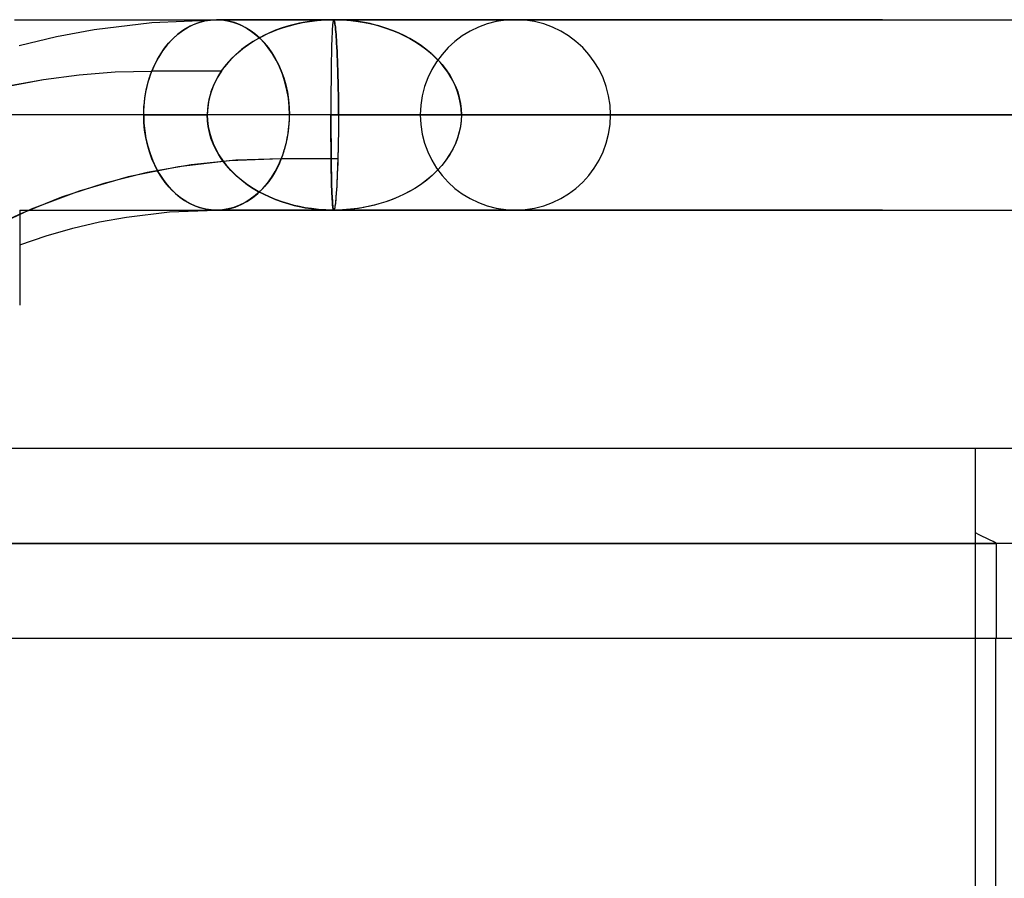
# Model space of a CAD drawing. Header units: millimetres. Extents: x -76 to 76, y -16 to 42.
# Tile 19 of 40: x -14.7 to -9.53, y 35.5 to 40.01. Entities that reach past the tile are written whole.
import ezdxf

# ---------------------------------------------------------------- set-up
doc = ezdxf.new("R2010")
doc.units = ezdxf.units.MM
doc.layers.add('MAIN-1', color=7, linetype='Continuous')
doc.layers.add('MAIN-2', color=7, linetype='Continuous')

msp = doc.modelspace()

# ---------------------------------------------------------------- linework, layer by layer
at = {"layer": 'MAIN-1'}
for p, q in [((-14.7276, 40.0093), (-14.3285, 40.0093)), ((-14.3285, 40.0093), (-13.9168, 40.0093)), ((-14.0049, 39.9951), (-13.6652, 40.0093)), ((-13.9168, 40.0093), (-13.4886, 40.0093)), ((-13.0497, 40.0093), (-13.6653, 40.0093)), ((-13.6329, 40.0075), (-13.6652, 40.0093)), ((-13.6013, 40.0022), (-13.6329, 40.0075)), ((-13.571, 39.9938), (-13.6013, 40.0022)), ((-13.4886, 40.0093), (-13.0497, 40.0093)), ((-13.0497, 40.0093), (-13.0485, 40.0084)), ((-10.1655, 40.0093), (-13.0497, 40.0093)), ((-13.0497, 40.0093), (-11.4882, 40.0093)), ((-13.0485, 40.0084), (-13.0474, 40.0059)), ((-13.0474, 40.0059), (-13.0463, 40.0021)), ((-13.0463, 40.0021), (-13.0452, 39.9975)), ((-13.0452, 39.9975), (-13.0442, 39.9921)), ((-11.4882, 40.0093), (-9.7016, 40.0093)), ((-9.7016, 40.0093), (-7.7018, 40.0093)), ((-14.5069, 39.9205), (-14.3087, 39.9579)), ((-14.3087, 39.9579), (-14.0049, 39.9951)), ((-13.5422, 39.9828), (-13.571, 39.9938)), ((-13.5149, 39.9691), (-13.5422, 39.9828)), ((-13.4889, 39.9531), (-13.5149, 39.9691)), ((-13.4639, 39.9346), (-13.4889, 39.9531)), ((-13.0442, 39.9921), (-13.0432, 39.9864)), ((-13.0432, 39.9864), (-13.0423, 39.9796)), ((-13.0423, 39.9796), (-13.0411, 39.9694)), ((-13.0411, 39.9694), (-13.0399, 39.9581)), ((-13.0399, 39.9581), (-13.0388, 39.9457)), ((-13.0388, 39.9457), (-13.0377, 39.9324)), ((-14.7027, 39.873), (-14.5069, 39.9205)), ((-13.4396, 39.9133), (-13.4639, 39.9346)), ((-13.4161, 39.889), (-13.4396, 39.9133)), ((-13.0377, 39.9324), (-13.0366, 39.9183)), ((-13.0366, 39.9183), (-13.0356, 39.9035)), ((-13.0356, 39.9035), (-13.0344, 39.8857)), ((-13.3934, 39.8614), (-13.4161, 39.889)), ((-13.372, 39.8308), (-13.3934, 39.8614)), ((-13.0344, 39.8857), (-13.0332, 39.8645)), ((-13.0332, 39.8645), (-13.0321, 39.8422)), ((-13.0321, 39.8422), (-13.031, 39.819)), ((-13.3522, 39.7973), (-13.372, 39.8308)), ((-13.3344, 39.7611), (-13.3522, 39.7973)), ((-13.031, 39.819), (-13.03, 39.7949)), ((-13.03, 39.7949), (-13.0291, 39.7703)), ((-13.3189, 39.7226), (-13.3344, 39.7611)), ((-13.0291, 39.7703), (-13.0283, 39.7453)), ((-13.0283, 39.7453), (-13.0274, 39.7145)), ((-13.3059, 39.6821), (-13.3189, 39.7226)), ((-13.0274, 39.7145), (-13.0266, 39.6815)), ((-13.2956, 39.64), (-13.3059, 39.6821)), ((-13.2882, 39.5968), (-13.2956, 39.64)), ((-13.0266, 39.6815), (-13.026, 39.6477)), ((-13.026, 39.6477), (-13.0255, 39.6135)), ((-13.2839, 39.5531), (-13.2882, 39.5968)), ((-13.0255, 39.6135), (-13.0251, 39.5788)), ((-13.2825, 39.5093), (-13.2839, 39.5531)), ((-13.0251, 39.5788), (-13.0249, 39.5441)), ((-13.0249, 39.5441), (-13.0248, 39.5093)), ((-13.2843, 39.4594), (-13.283, 39.4842)), ((-13.283, 39.4842), (-13.2825, 39.5093)), ((-13.0248, 39.5093), (-13.0249, 39.4983)), ((-13.0249, 39.4983), (-13.0249, 39.4873)), ((-13.0249, 39.4873), (-13.0249, 39.4764)), ((-13.0248, 39.5093), (16.6248, 39.5093)), ((-13.2898, 39.4108), (-13.2866, 39.4349)), ((-13.2866, 39.4349), (-13.2843, 39.4594)), ((-13.0252, 39.4327), (-13.0255, 39.4048)), ((-13.0251, 39.4436), (-13.0252, 39.4327)), ((-13.025, 39.4545), (-13.0251, 39.4436)), ((-13.0249, 39.4764), (-13.025, 39.4654)), ((-13.025, 39.4654), (-13.025, 39.4545)), ((-13.2987, 39.3642), (-13.2938, 39.3872)), ((-13.2938, 39.3872), (-13.2898, 39.4108)), ((-13.0259, 39.3778), (-13.0263, 39.3517)), ((-13.0255, 39.4048), (-13.0259, 39.3778)), ((-13.3107, 39.3201), (-13.3044, 39.3418)), ((-13.3044, 39.3418), (-13.2987, 39.3642)), ((-13.0269, 39.3265), (-13.0275, 39.3022)), ((-13.0263, 39.3517), (-13.0269, 39.3265)), ((-13.3254, 39.2788), (-13.5641, 39.2707)), ((-13.3401, 39.2452), (-13.3254, 39.2788)), ((-13.3254, 39.2788), (-13.3178, 39.2991)), ((-13.0281, 39.2788), (-13.3254, 39.2788)), ((-13.3178, 39.2991), (-13.3107, 39.3201)), ((-13.0281, 39.2788), (-13.0289, 39.2538)), ((-13.0275, 39.3022), (-13.0281, 39.2788)), ((-13.799, 39.2465), (-14.0299, 39.2061)), ((-13.5641, 39.2707), (-13.799, 39.2465)), ((-13.3571, 39.2124), (-13.3401, 39.2452)), ((-13.0299, 39.2292), (-13.0309, 39.2051)), ((-13.0289, 39.2538), (-13.0299, 39.2292)), ((-14.0299, 39.2061), (-14.2571, 39.1494)), ((-13.3983, 39.1508), (-13.3765, 39.1808)), ((-13.3765, 39.1808), (-13.3571, 39.2124)), ((-13.032, 39.1817), (-13.0331, 39.1591)), ((-13.0309, 39.2051), (-13.032, 39.1817)), ((-14.2571, 39.1494), (-14.4804, 39.0765)), ((-13.4486, 39.0973), (-13.4224, 39.1229)), ((-13.4224, 39.1229), (-13.3983, 39.1508)), ((-13.0356, 39.117), (-13.0369, 39.0977)), ((-13.0343, 39.1375), (-13.0356, 39.117)), ((-13.0331, 39.1591), (-13.0343, 39.1375)), ((-14.4804, 39.0765), (-14.7, 38.9873)), ((-13.5059, 39.0547), (-13.4765, 39.0745)), ((-13.4765, 39.0745), (-13.4486, 39.0973)), ((-13.0393, 39.0669), (-13.0403, 39.0574)), ((-13.0382, 39.0799), (-13.0393, 39.0669)), ((-13.0369, 39.0977), (-13.0382, 39.0799)), ((-13.6329, 39.0111), (-13.6005, 39.0165)), ((-13.6005, 39.0165), (-13.5683, 39.0255)), ((-13.5683, 39.0255), (-13.5366, 39.0383)), ((-13.5366, 39.0383), (-13.5059, 39.0547)), ((-13.0471, 39.0132), (-13.0484, 39.0103)), ((-13.0458, 39.0179), (-13.0471, 39.0132)), ((-13.0446, 39.0239), (-13.0458, 39.0179)), ((-13.0435, 39.0311), (-13.0446, 39.0239)), ((-13.0423, 39.0393), (-13.0435, 39.0311)), ((-13.0413, 39.0481), (-13.0423, 39.0393)), ((-13.0403, 39.0574), (-13.0413, 39.0481)), ((-14.7, 39.0093), (-14.7, 38.5093)), ((-14.2814, 38.9472), (-14.1394, 38.973)), ((-14.1394, 38.973), (-13.9129, 38.9995)), ((-13.9129, 38.9995), (-13.6654, 39.0093)), ((-13.0497, 39.0093), (-13.6653, 39.0093)), ((-13.6651, 39.0093), (-13.6329, 39.0111)), ((-13.6651, 39.0093), (-13.5639, 39.0093)), ((-13.5639, 39.0093), (-13.4621, 39.0093)), ((-13.4621, 39.0093), (-13.3596, 39.0093)), ((-13.3596, 39.0093), (-13.2567, 39.0093)), ((-13.2567, 39.0093), (-13.1534, 39.0093)), ((-13.1534, 39.0093), (-13.0497, 39.0093)), ((-13.0484, 39.0103), (-13.0497, 39.0093)), ((-13.0497, 39.0093), (-11.4882, 39.0093)), ((-10.1655, 39.0093), (-13.0497, 39.0093)), ((-11.4882, 39.0093), (-9.7016, 39.0093)), ((-9.7016, 39.0093), (-7.7018, 39.0093)), ((-14.5601, 38.8748), (-14.4216, 38.9144)), ((-14.4216, 38.9144), (-14.2814, 38.9472)), ((-14.7, 38.827), (-14.5601, 38.8748)), ((-18.077, 37.7591), (21.923, 37.7591))]:
    msp.add_line(p, q, dxfattribs=at)
at = {"layer": 'MAIN-2'}
for p, q in [((-13.7353, 40.0008), (-13.7701, 39.9902)), ((-13.7564, 39.9949), (-13.7265, 40.0028)), ((-13.7002, 40.0072), (-13.7353, 40.0008)), ((-13.7265, 40.0028), (-13.6965, 40.0076)), ((-13.6652, 40.0093), (-13.7002, 40.0072)), ((-13.6965, 40.0076), (-13.6667, 40.0093)), ((-13.6667, 40.0093), (-13.6373, 40.0079)), ((-13.6373, 40.0079), (-13.6085, 40.0037)), ((-13.6085, 40.0037), (-13.5806, 39.9969)), ((-13.5806, 39.9969), (-13.554, 39.9877)), ((-13.2002, 39.9964), (-13.2304, 39.9905)), ((-13.2146, 39.9939), (-13.177, 40.0002)), ((-13.167, 40.0015), (-13.2002, 39.9964)), ((-13.177, 40.0002), (-13.137, 40.0051)), ((-13.1308, 40.0056), (-13.167, 40.0015)), ((-13.137, 40.0051), (-13.0945, 40.0082)), ((-13.0917, 40.0083), (-13.1308, 40.0056)), ((-13.0945, 40.0082), (-13.0497, 40.0093)), ((-13.0497, 40.0093), (-13.0917, 40.0083)), ((-13.0534, 39.9992), (-13.0543, 39.9939)), ((-13.0534, 39.9999), (-13.0542, 39.9947)), ((-13.0524, 40.0046), (-13.0534, 39.9999)), ((-13.0524, 40.0041), (-13.0534, 39.9992)), ((-13.0512, 40.008), (-13.0524, 40.0046)), ((-13.0512, 40.0078), (-13.0524, 40.0041)), ((-13.0497, 40.0093), (-13.0512, 40.0078)), ((-13.0497, 40.0093), (-13.0512, 40.008)), ((-13.0497, 40.0093), (-13.0021, 40.008)), ((-13.0485, 40.0084), (-13.0497, 40.0093)), ((-13.0016, 40.0081), (-13.0497, 40.0093)), ((-13.0473, 40.006), (-13.0485, 40.0084)), ((-13.0462, 40.0023), (-13.0473, 40.006)), ((-13.0452, 39.9976), (-13.0462, 40.0023)), ((-13.0442, 39.9923), (-13.0452, 39.9976)), ((-13.0021, 40.008), (-12.9592, 40.0047)), ((-12.9585, 40.0049), (-13.0016, 40.0081)), ((-12.9592, 40.0047), (-12.9213, 39.9999)), ((-12.9204, 40.0002), (-12.9585, 40.0049)), ((-12.9213, 39.9999), (-12.8882, 39.9944)), ((-12.8873, 39.9946), (-12.9204, 40.0002)), ((-13.8688, 39.9325), (-13.8423, 39.9525)), ((-13.837, 39.9561), (-13.8682, 39.9331)), ((-13.8423, 39.9525), (-13.8146, 39.9697)), ((-13.8042, 39.9752), (-13.837, 39.9561)), ((-13.8146, 39.9697), (-13.7859, 39.9839)), ((-13.7701, 39.9902), (-13.8042, 39.9752)), ((-13.7859, 39.9839), (-13.7564, 39.9949)), ((-13.554, 39.9877), (-13.5286, 39.9764)), ((-13.5286, 39.9764), (-13.5045, 39.9631)), ((-13.5045, 39.9631), (-13.4812, 39.9477)), ((-13.4812, 39.9477), (-13.4587, 39.9303)), ((-13.3966, 39.9361), (-13.3662, 39.9492)), ((-13.3549, 39.9537), (-13.387, 39.9404)), ((-13.3662, 39.9492), (-13.3408, 39.9591)), ((-13.321, 39.9659), (-13.3549, 39.9537)), ((-13.3408, 39.9591), (-13.3129, 39.9687)), ((-13.2855, 39.977), (-13.321, 39.9659)), ((-13.3129, 39.9687), (-13.2826, 39.9779)), ((-13.2577, 39.9843), (-13.2855, 39.977)), ((-13.2826, 39.9779), (-13.2498, 39.9864)), ((-13.2304, 39.9905), (-13.2577, 39.9843)), ((-13.2498, 39.9864), (-13.2146, 39.9939)), ((-13.0581, 39.9488), (-13.0588, 39.9352)), ((-13.0581, 39.9483), (-13.0588, 39.9347)), ((-13.0573, 39.9615), (-13.0581, 39.9488)), ((-13.0573, 39.9611), (-13.0581, 39.9483)), ((-13.0564, 39.9732), (-13.0573, 39.9615)), ((-13.0565, 39.9729), (-13.0573, 39.9611)), ((-13.0556, 39.9834), (-13.0565, 39.9729)), ((-13.0554, 39.9835), (-13.0564, 39.9732)), ((-13.055, 39.989), (-13.0556, 39.9834)), ((-13.0548, 39.9895), (-13.0554, 39.9835)), ((-13.0543, 39.9939), (-13.055, 39.989)), ((-13.0542, 39.9947), (-13.0548, 39.9895)), ((-13.0433, 39.9865), (-13.0442, 39.9923)), ((-13.0423, 39.9798), (-13.0433, 39.9865)), ((-13.0411, 39.9695), (-13.0423, 39.9798)), ((-13.0399, 39.9581), (-13.0411, 39.9695)), ((-13.0388, 39.9457), (-13.0399, 39.9581)), ((-13.0377, 39.9324), (-13.0388, 39.9457)), ((-12.8882, 39.9944), (-12.86, 39.9887)), ((-12.8591, 39.9887), (-12.8873, 39.9946)), ((-12.86, 39.9887), (-12.8366, 39.9832)), ((-12.8359, 39.9831), (-12.8591, 39.9887)), ((-12.8366, 39.9832), (-12.8126, 39.9767)), ((-12.8123, 39.9767), (-12.8359, 39.9831)), ((-12.8126, 39.9767), (-12.776, 39.9654)), ((-12.7759, 39.9655), (-12.8123, 39.9767)), ((-12.776, 39.9654), (-12.7414, 39.953)), ((-12.7416, 39.9531), (-12.7759, 39.9655)), ((-12.7092, 39.9397), (-12.7416, 39.9531)), ((-12.7414, 39.953), (-12.709, 39.9395)), ((-13.8974, 39.9066), (-13.9244, 39.8773)), ((-13.9173, 39.8855), (-13.8939, 39.9101)), ((-13.8682, 39.9331), (-13.8974, 39.9066)), ((-13.8939, 39.9101), (-13.8688, 39.9325)), ((-13.4726, 39.8954), (-13.5023, 39.8759)), ((-13.4976, 39.879), (-13.4661, 39.8993)), ((-13.4458, 39.9111), (-13.4726, 39.8954)), ((-13.4661, 39.8993), (-13.4325, 39.9184)), ((-13.4587, 39.9303), (-13.4369, 39.9106)), ((-13.4173, 39.9262), (-13.4458, 39.9111)), ((-13.4369, 39.9106), (-13.4156, 39.8883)), ((-13.4325, 39.9184), (-13.3966, 39.9361)), ((-13.387, 39.9404), (-13.4173, 39.9262)), ((-13.0601, 39.9024), (-13.0608, 39.8787)), ((-13.0601, 39.902), (-13.0608, 39.8782)), ((-13.0594, 39.9209), (-13.0601, 39.9024)), ((-13.0594, 39.9205), (-13.0601, 39.902)), ((-13.0588, 39.9352), (-13.0594, 39.9209)), ((-13.0588, 39.9347), (-13.0594, 39.9205)), ((-13.0366, 39.9184), (-13.0377, 39.9324)), ((-13.0356, 39.9036), (-13.0366, 39.9184)), ((-13.0345, 39.8859), (-13.0356, 39.9036)), ((-12.6789, 39.9255), (-12.7092, 39.9397)), ((-12.709, 39.9395), (-12.6786, 39.9253)), ((-12.6505, 39.9106), (-12.6789, 39.9255)), ((-12.6786, 39.9253), (-12.6503, 39.9105)), ((-12.624, 39.8952), (-12.6505, 39.9106)), ((-12.6503, 39.9105), (-12.624, 39.8952)), ((-12.624, 39.8952), (-12.5942, 39.8758)), ((-12.5956, 39.8767), (-12.624, 39.8952)), ((-13.9488, 39.8454), (-13.9704, 39.8116)), ((-13.9586, 39.8308), (-13.939, 39.859)), ((-13.9244, 39.8773), (-13.9488, 39.8454)), ((-13.939, 39.859), (-13.9173, 39.8855)), ((-13.5342, 39.8521), (-13.5635, 39.8273)), ((-13.5539, 39.8353), (-13.5269, 39.8576)), ((-13.5023, 39.8759), (-13.5342, 39.8521)), ((-13.5269, 39.8576), (-13.4976, 39.879)), ((-13.4156, 39.8883), (-13.395, 39.8634)), ((-13.395, 39.8634), (-13.3753, 39.836)), ((-13.0615, 39.8528), (-13.0621, 39.8261)), ((-13.0615, 39.8534), (-13.062, 39.8267)), ((-13.0608, 39.8787), (-13.0615, 39.8534)), ((-13.0608, 39.8782), (-13.0615, 39.8528)), ((-13.0333, 39.8647), (-13.0345, 39.8859)), ((-13.0321, 39.8424), (-13.0333, 39.8647)), ((-13.0311, 39.8191), (-13.0321, 39.8424)), ((-12.5656, 39.8547), (-12.5956, 39.8767)), ((-12.5942, 39.8758), (-12.5613, 39.8516)), ((-12.5379, 39.8318), (-12.5656, 39.8547)), ((-12.5613, 39.8516), (-12.5314, 39.8265)), ((-13.9917, 39.7709), (-13.9762, 39.8014)), ((-13.9704, 39.8116), (-13.9892, 39.7762)), ((-13.9762, 39.8014), (-13.9586, 39.8308)), ((-13.5901, 39.8014), (-13.614, 39.7747)), ((-13.6013, 39.7885), (-13.5787, 39.8122)), ((-13.5635, 39.8273), (-13.5901, 39.8014)), ((-13.5787, 39.8122), (-13.5539, 39.8353)), ((-13.3753, 39.836), (-13.3571, 39.8061)), ((-13.3571, 39.8061), (-13.3404, 39.774)), ((-13.0625, 39.7989), (-13.063, 39.77)), ((-13.0626, 39.7982), (-13.063, 39.7693)), ((-13.0621, 39.8261), (-13.0626, 39.7982)), ((-13.062, 39.8267), (-13.0625, 39.7989)), ((-13.0301, 39.7951), (-13.0311, 39.8191)), ((-13.0291, 39.7705), (-13.0301, 39.7951)), ((-12.5125, 39.8081), (-12.5379, 39.8318)), ((-12.5314, 39.8265), (-12.5042, 39.8005)), ((-12.4895, 39.7837), (-12.5125, 39.8081)), ((-12.5042, 39.8005), (-12.4799, 39.7736)), ((-14.1976, 39.7347), (-14.0052, 39.7397)), ((-14.1975, 39.7348), (-14.0052, 39.7397)), ((-14.0125, 39.7202), (-14.0052, 39.7397)), ((-14.0121, 39.7213), (-14.0052, 39.7397)), ((-13.9892, 39.7762), (-14.0052, 39.7397)), ((-14.0052, 39.7397), (-13.9917, 39.7709)), ((-13.6397, 39.7397), (-14.0052, 39.7397)), ((-13.6397, 39.7397), (-13.6614, 39.7048)), ((-13.6353, 39.7472), (-13.654, 39.719)), ((-13.6397, 39.7397), (-13.6216, 39.7643)), ((-13.614, 39.7747), (-13.6353, 39.7472)), ((-13.6216, 39.7643), (-13.6013, 39.7885)), ((-13.3404, 39.774), (-13.3254, 39.7399)), ((-13.3254, 39.7399), (-13.3125, 39.704)), ((-13.0633, 39.7402), (-13.0636, 39.7099)), ((-13.0633, 39.7396), (-13.0636, 39.7093)), ((-13.063, 39.77), (-13.0633, 39.7402)), ((-13.063, 39.7693), (-13.0633, 39.7396)), ((-13.0283, 39.7453), (-13.0291, 39.7705)), ((-13.0274, 39.7147), (-13.0283, 39.7453)), ((-12.4689, 39.7588), (-12.4895, 39.7837)), ((-12.4799, 39.7736), (-12.4583, 39.746)), ((-12.4506, 39.7335), (-12.4689, 39.7588)), ((-12.4583, 39.746), (-12.4394, 39.7177)), ((-14.7611, 39.6606), (-14.5756, 39.6951)), ((-14.7607, 39.6611), (-14.5752, 39.6955)), ((-14.5756, 39.6951), (-14.3877, 39.7198)), ((-14.5752, 39.6955), (-14.3875, 39.7201)), ((-14.3877, 39.7198), (-14.1976, 39.7347)), ((-14.3875, 39.7201), (-14.1975, 39.7348)), ((-14.0253, 39.68), (-14.0192, 39.7003)), ((-14.0246, 39.6827), (-14.0186, 39.7023)), ((-14.0192, 39.7003), (-14.0125, 39.7202)), ((-14.0186, 39.7023), (-14.0121, 39.7213)), ((-13.6701, 39.6902), (-13.6837, 39.6609)), ((-13.6614, 39.7048), (-13.6798, 39.6681)), ((-13.654, 39.719), (-13.6701, 39.6902)), ((-13.3125, 39.704), (-13.3017, 39.6666)), ((-13.0636, 39.7099), (-13.0639, 39.6791)), ((-13.0636, 39.7093), (-13.0639, 39.6785)), ((-13.0267, 39.6816), (-13.0274, 39.7147)), ((-12.4322, 39.704), (-12.4506, 39.7335)), ((-12.4394, 39.7177), (-12.4231, 39.6889)), ((-12.4159, 39.6723), (-12.4322, 39.704)), ((-12.4231, 39.6889), (-12.4095, 39.6596)), ((-14.0392, 39.6173), (-14.0352, 39.6384)), ((-14.0387, 39.6207), (-14.0346, 39.6418)), ((-14.0352, 39.6384), (-14.0306, 39.6593)), ((-14.0346, 39.6418), (-14.0299, 39.6625)), ((-14.0306, 39.6593), (-14.0253, 39.68)), ((-14.0299, 39.6625), (-14.0246, 39.6827)), ((-13.6837, 39.6609), (-13.6947, 39.6311)), ((-13.6798, 39.6681), (-13.6946, 39.6301)), ((-13.3017, 39.6666), (-13.2932, 39.628)), ((-13.0641, 39.648), (-13.0642, 39.6168)), ((-13.0641, 39.6476), (-13.0642, 39.6166)), ((-13.0639, 39.6791), (-13.0641, 39.648)), ((-13.0639, 39.6785), (-13.0641, 39.6476)), ((-13.026, 39.6479), (-13.0267, 39.6816)), ((-13.0255, 39.6135), (-13.026, 39.6479)), ((-12.4026, 39.6402), (-12.4159, 39.6723)), ((-12.4095, 39.6596), (-12.3984, 39.6299)), ((-12.3923, 39.6077), (-12.4026, 39.6402)), ((-14.045, 39.5744), (-14.0424, 39.5959)), ((-14.0447, 39.577), (-14.042, 39.599)), ((-14.0424, 39.5959), (-14.0392, 39.6173)), ((-14.042, 39.599), (-14.0387, 39.6207)), ((-13.7053, 39.5907), (-13.7119, 39.5503)), ((-13.7033, 39.6009), (-13.7094, 39.5705)), ((-13.6946, 39.6301), (-13.7053, 39.5907)), ((-13.6947, 39.6311), (-13.7033, 39.6009)), ((-13.2932, 39.628), (-13.2872, 39.5887)), ((-13.2872, 39.5887), (-13.2836, 39.549)), ((-13.0643, 39.5858), (-13.0644, 39.5749)), ((-13.0643, 39.5858), (-13.0644, 39.5749)), ((-13.0642, 39.6168), (-13.0643, 39.5858)), ((-13.0642, 39.6166), (-13.0643, 39.5858)), ((-13.0252, 39.5789), (-13.0255, 39.6135)), ((-12.3984, 39.6299), (-12.3899, 39.6)), ((-12.3849, 39.5749), (-12.3923, 39.6077)), ((-12.3899, 39.6), (-12.3838, 39.5698)), ((-14.0482, 39.5093), (-14.0478, 39.5321)), ((-14.0482, 39.5093), (-14.0479, 39.531)), ((-14.0479, 39.531), (-14.0468, 39.5528)), ((-14.0478, 39.5321), (-14.0466, 39.5547)), ((-14.0468, 39.5528), (-14.045, 39.5744)), ((-14.0466, 39.5547), (-14.0447, 39.577)), ((-13.7119, 39.5503), (-13.7142, 39.5093)), ((-13.713, 39.5399), (-13.7142, 39.5093)), ((-13.7094, 39.5705), (-13.713, 39.5399)), ((-13.2836, 39.549), (-13.2824, 39.5093)), ((-13.0644, 39.5749), (-13.0644, 39.564)), ((-13.0644, 39.5749), (-13.0644, 39.564)), ((-13.0644, 39.564), (-13.0644, 39.5531)), ((-13.0644, 39.564), (-13.0644, 39.5531)), ((-13.0644, 39.5531), (-13.0644, 39.5421)), ((-13.0644, 39.5531), (-13.0644, 39.5421)), ((-13.0644, 39.5421), (-13.0644, 39.5312)), ((-13.0644, 39.5421), (-13.0644, 39.5312)), ((-13.0644, 39.5312), (-13.0644, 39.5202)), ((-13.0644, 39.5312), (-13.0644, 39.5202)), ((-13.0249, 39.5441), (-13.0252, 39.5789)), ((-13.0248, 39.5093), (-13.0249, 39.5441)), ((-12.3805, 39.5421), (-12.3849, 39.5749)), ((-12.3838, 39.5698), (-12.3802, 39.5395)), ((-12.379, 39.5093), (-12.3805, 39.5421)), ((-12.3802, 39.5395), (-12.379, 39.5093)), ((-13.7142, 39.5093), (-19.0144, 39.5093)), ((-13.0644, 39.5093), (-18.0144, 39.5093)), ((-14.0483, 39.5093), (-13.7142, 39.5093)), ((-13.7142, 39.5093), (-14.0483, 39.5093)), ((-14.0482, 39.5093), (-14.0468, 39.4676)), ((-14.047, 39.4695), (-14.0482, 39.5093)), ((-13.713, 39.4786), (-13.7142, 39.5093)), ((-13.7142, 39.5093), (-13.713, 39.4792)), ((-13.713, 39.4792), (-13.7093, 39.4491)), ((-13.2838, 39.4658), (-13.2827, 39.4875)), ((-13.2827, 39.4875), (-13.2824, 39.5093)), ((-13.0248, 39.5093), (-13.2823, 39.5093)), ((-13.0644, 39.5202), (-13.0644, 39.5093)), ((-13.0644, 39.5202), (-13.0644, 39.5093)), ((-13.0644, 39.5093), (-9.5259, 39.5093)), ((-13.0644, 39.4684), (-13.0644, 39.5093)), ((-13.0644, 39.5093), (-13.0644, 39.4745)), ((-9.5259, 39.5093), (-13.0644, 39.5093)), ((-13.0248, 39.5093), (-13.0249, 39.4983)), ((-13.0249, 39.4983), (-13.0249, 39.4873)), ((-13.0249, 39.4873), (-13.0249, 39.4764)), ((1.8, 39.5093), (-13.0248, 39.5093)), ((-12.5949, 39.5093), (-9.5259, 39.5093)), ((-12.5949, 39.5093), (-9.5259, 39.5093)), ((-12.3803, 39.4789), (-12.3842, 39.4484)), ((-12.3803, 39.4796), (-12.384, 39.4497)), ((-12.379, 39.5093), (-12.3803, 39.4789)), ((-12.379, 39.5093), (-12.3803, 39.4796)), ((1.8, 39.5093), (-12.379, 39.5093)), ((-12.379, 39.5093), (15.979, 39.5093)), ((-12.379, 39.5093), (-8.8716, 39.5093)), ((-8.8716, 39.5093), (-12.379, 39.5093)), ((-11.5949, 39.5093), (-8.8679, 39.5093)), ((-8.8679, 39.5093), (-11.5949, 39.5093)), ((-14.0434, 39.4298), (-14.047, 39.4695)), ((-14.0468, 39.4676), (-14.0429, 39.426)), ((-14.0374, 39.3905), (-14.0434, 39.4298)), ((-13.7094, 39.448), (-13.713, 39.4786)), ((-13.7033, 39.4176), (-13.7094, 39.448)), ((-13.7093, 39.4491), (-13.7031, 39.4188)), ((-13.2881, 39.4226), (-13.2856, 39.4441)), ((-13.2856, 39.4441), (-13.2838, 39.4658)), ((-13.0644, 39.4745), (-13.0643, 39.4396)), ((-13.0643, 39.4275), (-13.0644, 39.4684)), ((-13.0643, 39.4396), (-13.0642, 39.4049)), ((-13.0642, 39.3869), (-13.0643, 39.4275)), ((-13.0252, 39.4327), (-13.0255, 39.4053)), ((-13.0251, 39.4436), (-13.0252, 39.4327)), ((-13.025, 39.4545), (-13.0251, 39.4436)), ((-13.0249, 39.4764), (-13.025, 39.4654)), ((-13.025, 39.4654), (-13.025, 39.4545)), ((-12.3842, 39.4484), (-12.3905, 39.418)), ((-12.384, 39.4497), (-12.3902, 39.4197)), ((-14.0429, 39.426), (-14.0363, 39.3849)), ((-14.0289, 39.352), (-14.0374, 39.3905)), ((-14.0363, 39.3849), (-14.027, 39.3447)), ((-13.6947, 39.3875), (-13.7033, 39.4176)), ((-13.7031, 39.4188), (-13.6944, 39.3887)), ((-13.6837, 39.3577), (-13.6947, 39.3875)), ((-13.6944, 39.3887), (-13.6831, 39.3588)), ((-13.3, 39.3592), (-13.2953, 39.3801)), ((-13.2953, 39.3801), (-13.2914, 39.4012)), ((-13.2914, 39.4012), (-13.2881, 39.4226)), ((-13.0642, 39.4049), (-13.064, 39.3704)), ((-13.0639, 39.3468), (-13.0642, 39.3869)), ((-13.0259, 39.378), (-13.0265, 39.351)), ((-13.0255, 39.4053), (-13.0259, 39.378)), ((-12.3993, 39.3878), (-12.4106, 39.3581)), ((-12.399, 39.3897), (-12.4103, 39.3598)), ((-12.3905, 39.418), (-12.3993, 39.3878)), ((-12.3902, 39.4197), (-12.399, 39.3897)), ((-14.0181, 39.3146), (-14.0289, 39.352)), ((-14.027, 39.3447), (-14.0152, 39.3058)), ((-13.6701, 39.3283), (-13.6837, 39.3577)), ((-13.6831, 39.3588), (-13.6694, 39.3292)), ((-13.654, 39.2995), (-13.6701, 39.3283)), ((-13.6694, 39.3292), (-13.653, 39.3)), ((-13.3113, 39.3183), (-13.3053, 39.3386)), ((-13.3053, 39.3386), (-13.3, 39.3592)), ((-13.064, 39.3704), (-13.0638, 39.3364)), ((-13.0636, 39.3075), (-13.0639, 39.3468)), ((-13.0638, 39.3364), (-13.0636, 39.3031)), ((-13.0271, 39.3245), (-13.0278, 39.2985)), ((-13.0265, 39.351), (-13.0271, 39.3245)), ((-12.4242, 39.3302), (-12.4407, 39.3011)), ((-12.4242, 39.3291), (-12.4401, 39.301)), ((-12.4103, 39.3598), (-12.4242, 39.3302)), ((-12.4106, 39.3581), (-12.4242, 39.3291)), ((-14.0051, 39.2786), (-14.0181, 39.3146)), ((-14.0152, 39.3058), (-14.001, 39.2686)), ((-13.9902, 39.2445), (-14.0051, 39.2786)), ((-13.6353, 39.2713), (-13.654, 39.2995)), ((-13.653, 39.3), (-13.6341, 39.2715)), ((-13.3254, 39.2788), (-13.5984, 39.2682)), ((-13.3254, 39.2788), (-13.3389, 39.2476)), ((-13.3254, 39.2788), (-13.318, 39.2983)), ((-13.318, 39.2983), (-13.3113, 39.3183)), ((-13.0632, 39.2713), (-13.0636, 39.3075)), ((-13.0636, 39.3031), (-13.0633, 39.2724)), ((-13.0633, 39.2724), (-13.0629, 39.2477)), ((-13.0285, 39.2733), (-13.0294, 39.2489)), ((-13.0278, 39.2985), (-13.0285, 39.2733)), ((-12.4599, 39.2724), (-12.4817, 39.2444)), ((-12.4587, 39.2732), (-12.48, 39.2458)), ((-12.4407, 39.3011), (-12.4599, 39.2724)), ((-12.4401, 39.301), (-12.4587, 39.2732)), ((-13.8662, 39.2365), (-14.1291, 39.1835)), ((-14.001, 39.2686), (-13.9848, 39.2335)), ((-13.9735, 39.2124), (-13.9902, 39.2445)), ((-13.9848, 39.2335), (-13.9667, 39.2007)), ((-13.5984, 39.2682), (-13.8662, 39.2365)), ((-13.614, 39.2438), (-13.6353, 39.2713)), ((-13.6341, 39.2715), (-13.6127, 39.2436)), ((-13.5901, 39.2171), (-13.614, 39.2438)), ((-13.6127, 39.2436), (-13.5888, 39.2167)), ((-13.3389, 39.2476), (-13.3544, 39.2172)), ((-13.0629, 39.2425), (-13.0632, 39.2713)), ((-13.0629, 39.2477), (-13.0626, 39.2234)), ((-13.0624, 39.2141), (-13.0629, 39.2425)), ((-13.0626, 39.2234), (-13.0621, 39.1996)), ((-13.0302, 39.2249), (-13.0311, 39.2014)), ((-13.0294, 39.2489), (-13.0302, 39.2249)), ((-12.4817, 39.2444), (-12.506, 39.2173)), ((-12.48, 39.2458), (-12.5042, 39.2188)), ((-14.1291, 39.1835), (-14.3869, 39.1092)), ((-13.9552, 39.1826), (-13.9735, 39.2124)), ((-13.9667, 39.2007), (-13.9469, 39.1704)), ((-13.9356, 39.1551), (-13.9552, 39.1826)), ((-13.9469, 39.1704), (-13.9259, 39.1428)), ((-13.5635, 39.1913), (-13.5901, 39.2171)), ((-13.5888, 39.2167), (-13.5623, 39.1908)), ((-13.5342, 39.1664), (-13.5635, 39.1913)), ((-13.5623, 39.1908), (-13.5335, 39.166)), ((-13.372, 39.1877), (-13.3916, 39.1595)), ((-13.3544, 39.2172), (-13.372, 39.1877)), ((-13.0619, 39.1866), (-13.0624, 39.2141)), ((-13.0621, 39.1996), (-13.0617, 39.1764)), ((-13.0613, 39.16), (-13.0619, 39.1866)), ((-13.0617, 39.1764), (-13.0612, 39.1541)), ((-13.0321, 39.1785), (-13.0332, 39.1563)), ((-13.0311, 39.2014), (-13.0321, 39.1785)), ((-12.533, 39.1912), (-12.5625, 39.1662)), ((-12.5313, 39.1925), (-12.5613, 39.1671)), ((-12.506, 39.2173), (-12.533, 39.1912)), ((-12.5042, 39.2188), (-12.5313, 39.1925)), ((-13.915, 39.1302), (-13.9356, 39.1551)), ((-13.9259, 39.1428), (-13.9039, 39.1181)), ((-13.8937, 39.1079), (-13.915, 39.1302)), ((-13.9039, 39.1181), (-13.8813, 39.0963)), ((-13.5023, 39.1427), (-13.5342, 39.1664)), ((-13.5335, 39.166), (-13.5022, 39.1426)), ((-13.4727, 39.1232), (-13.5023, 39.1427)), ((-13.5022, 39.1426), (-13.4729, 39.1234)), ((-13.4729, 39.1234), (-13.4462, 39.1076)), ((-13.446, 39.1075), (-13.4727, 39.1232)), ((-13.4132, 39.133), (-13.4367, 39.1084)), ((-13.3916, 39.1595), (-13.4132, 39.133)), ((-13.0607, 39.1347), (-13.0613, 39.16)), ((-13.0612, 39.1541), (-13.0606, 39.1327)), ((-13.06, 39.1141), (-13.0607, 39.1347)), ((-13.0606, 39.1327), (-13.0601, 39.1169)), ((-13.0601, 39.1169), (-13.0596, 39.1057)), ((-13.0343, 39.135), (-13.0356, 39.1147)), ((-13.0332, 39.1563), (-13.0343, 39.135)), ((-12.6242, 39.1233), (-12.6508, 39.1077)), ((-12.6241, 39.1233), (-12.6505, 39.1079)), ((-12.5946, 39.1425), (-12.6242, 39.1233)), ((-12.5941, 39.1428), (-12.6241, 39.1233)), ((-12.5625, 39.1662), (-12.5946, 39.1425)), ((-12.5613, 39.1671), (-12.5941, 39.1428)), ((-14.3869, 39.1092), (-14.6397, 39.0136)), ((-13.8719, 39.0882), (-13.8937, 39.1079)), ((-13.8813, 39.0963), (-13.858, 39.0771)), ((-13.8494, 39.0708), (-13.8719, 39.0882)), ((-13.858, 39.0771), (-13.8339, 39.0603)), ((-13.8261, 39.0555), (-13.8494, 39.0708)), ((-13.4883, 39.066), (-13.516, 39.0488)), ((-13.4618, 39.086), (-13.4883, 39.066)), ((-13.4367, 39.1084), (-13.4618, 39.086)), ((-13.4462, 39.1076), (-13.4177, 39.0926)), ((-13.4176, 39.0925), (-13.446, 39.1075)), ((-13.4177, 39.0926), (-13.3874, 39.0783)), ((-13.3873, 39.0783), (-13.4176, 39.0925)), ((-13.3874, 39.0783), (-13.3553, 39.065)), ((-13.3552, 39.0649), (-13.3873, 39.0783)), ((-13.3553, 39.065), (-13.3214, 39.0527)), ((-13.3212, 39.0527), (-13.3552, 39.0649)), ((-13.0594, 39.0973), (-13.06, 39.1141)), ((-13.0596, 39.1057), (-13.0591, 39.0944)), ((-13.0586, 39.0812), (-13.0594, 39.0973)), ((-13.0591, 39.0944), (-13.0584, 39.083)), ((-13.0579, 39.0661), (-13.0586, 39.0812)), ((-13.0584, 39.083), (-13.0577, 39.0719)), ((-13.057, 39.0521), (-13.0579, 39.0661)), ((-13.0577, 39.0719), (-13.057, 39.0611)), ((-13.0386, 39.0708), (-13.0394, 39.0613)), ((-13.0379, 39.0805), (-13.0386, 39.0708)), ((-13.0373, 39.0904), (-13.0379, 39.0805)), ((-13.0366, 39.1002), (-13.0373, 39.0904)), ((-13.0356, 39.1147), (-13.0366, 39.1002)), ((-12.7421, 39.0653), (-12.7763, 39.0529)), ((-12.7414, 39.0655), (-12.7756, 39.0532)), ((-12.7098, 39.0786), (-12.7421, 39.0653)), ((-12.7091, 39.0789), (-12.7414, 39.0655)), ((-12.6793, 39.0928), (-12.7098, 39.0786)), ((-12.6788, 39.0931), (-12.7091, 39.0789)), ((-12.6508, 39.1077), (-12.6793, 39.0928)), ((-12.6505, 39.1079), (-12.6788, 39.0931)), ((-14.6397, 39.0136), (-14.8877, 38.8966)), ((-13.8339, 39.0603), (-13.8089, 39.0457)), ((-13.8019, 39.0421), (-13.8261, 39.0555)), ((-13.8089, 39.0457), (-13.7826, 39.0333)), ((-13.7766, 39.0308), (-13.8019, 39.0421)), ((-13.7826, 39.0333), (-13.755, 39.0232)), ((-13.7499, 39.0217), (-13.7766, 39.0308)), ((-13.755, 39.0232), (-13.726, 39.0156)), ((-13.7221, 39.0148), (-13.7499, 39.0217)), ((-13.726, 39.0156), (-13.6959, 39.0109)), ((-13.6933, 39.0106), (-13.7221, 39.0148)), ((-13.6041, 39.0157), (-13.6341, 39.0109)), ((-13.5742, 39.0236), (-13.6041, 39.0157)), ((-13.5447, 39.0347), (-13.5742, 39.0236)), ((-13.516, 39.0488), (-13.5447, 39.0347)), ((-13.3214, 39.0527), (-13.2852, 39.0415)), ((-13.2855, 39.0416), (-13.3212, 39.0527)), ((-13.2575, 39.0342), (-13.2855, 39.0416)), ((-13.2852, 39.0415), (-13.258, 39.0343)), ((-13.258, 39.0343), (-13.2307, 39.028)), ((-13.23, 39.0279), (-13.2575, 39.0342)), ((-13.2307, 39.028), (-13.2004, 39.0221)), ((-13.1996, 39.0221), (-13.23, 39.0279)), ((-13.2004, 39.0221), (-13.1671, 39.0169)), ((-13.1664, 39.017), (-13.1996, 39.0221)), ((-13.1671, 39.0169), (-13.1309, 39.0129)), ((-13.1303, 39.0129), (-13.1664, 39.017)), ((-13.057, 39.0611), (-13.0563, 39.0508)), ((-13.056, 39.0397), (-13.057, 39.0521)), ((-13.0563, 39.0508), (-13.0556, 39.0411)), ((-13.0554, 39.033), (-13.056, 39.0397)), ((-13.0556, 39.0411), (-13.0549, 39.0323)), ((-13.0546, 39.0271), (-13.0554, 39.033)), ((-13.0549, 39.0323), (-13.0542, 39.0246)), ((-13.0536, 39.0209), (-13.0546, 39.0271)), ((-13.0542, 39.0246), (-13.0534, 39.0182)), ((-13.0525, 39.0152), (-13.0536, 39.0209)), ((-13.0534, 39.0182), (-13.0524, 39.0134)), ((-13.0513, 39.0109), (-13.0525, 39.0152)), ((-13.0524, 39.0134), (-13.0512, 39.0103)), ((-13.0459, 39.0166), (-13.0472, 39.0126)), ((-13.0446, 39.0218), (-13.0459, 39.0166)), ((-13.0433, 39.0282), (-13.0446, 39.0218)), ((-13.0422, 39.0355), (-13.0433, 39.0282)), ((-13.0411, 39.0435), (-13.0422, 39.0355)), ((-13.0402, 39.0522), (-13.0411, 39.0435)), ((-13.0394, 39.0613), (-13.0402, 39.0522)), ((-12.962, 39.0134), (-13.0037, 39.0104)), ((-12.9579, 39.0137), (-13.0013, 39.0105)), ((-12.9245, 39.0178), (-12.962, 39.0134)), ((-12.9197, 39.0184), (-12.9579, 39.0137)), ((-12.8912, 39.0233), (-12.9245, 39.0178)), ((-12.8865, 39.024), (-12.9197, 39.0184)), ((-12.8622, 39.0292), (-12.8912, 39.0233)), ((-12.8584, 39.0299), (-12.8865, 39.024)), ((-12.8375, 39.0351), (-12.8622, 39.0292)), ((-12.8353, 39.0356), (-12.8584, 39.0299)), ((-12.8124, 39.0418), (-12.8375, 39.0351)), ((-12.8119, 39.0419), (-12.8353, 39.0356)), ((-12.7763, 39.0529), (-12.8124, 39.0418)), ((-12.7756, 39.0532), (-12.8119, 39.0419)), ((-14.7, 38.9873), (-14.8348, 38.9235)), ((-14.7001, 39.0093), (-14.5327, 39.0093)), ((-14.5327, 39.0093), (-14.3646, 39.0093)), ((-14.3646, 39.0093), (-14.1947, 39.0093)), ((-14.1947, 39.0093), (-14.0212, 39.0093)), ((-14.0212, 39.0093), (-13.8445, 39.0093)), ((-13.8445, 39.0093), (-13.6651, 39.0093)), ((-13.6959, 39.0109), (-13.6651, 39.0093)), ((-13.6639, 39.0093), (-13.6933, 39.0106)), ((-13.6341, 39.0109), (-13.6639, 39.0093)), ((-13.1309, 39.0129), (-13.0918, 39.0102)), ((-13.0914, 39.0102), (-13.1303, 39.0129)), ((-13.0918, 39.0102), (-13.0497, 39.0093)), ((-13.0497, 39.0093), (-13.0914, 39.0102)), ((-13.0497, 39.0093), (-13.0513, 39.0109)), ((-13.0512, 39.0103), (-13.0497, 39.0093)), ((-13.0013, 39.0105), (-13.0497, 39.0093)), ((-13.0037, 39.0104), (-13.0497, 39.0093)), ((-13.0485, 39.0101), (-13.0497, 39.0093)), ((-13.0472, 39.0126), (-13.0485, 39.0101)), ((-9.677, 37.6847), (-9.677, 37.7591)), ((-9.677, 37.7591), (-9.677, 37.7591)), ((-9.677, 37.6104), (-9.677, 37.6847)), ((-9.677, 37.5361), (-9.677, 37.6104)), ((-9.677, 37.4619), (-9.677, 37.5361)), ((-9.677, 37.3877), (-9.677, 37.4619)), ((-9.677, 37.3135), (-9.677, 37.3877)), ((-9.677, 32.7591), (-9.677, 37.3135)), ((-9.6585, 37.3044), (-9.677, 37.3135)), ((1.923, 37.2591), (-21.577, 37.2591)), ((-21.577, 37.2591), (-9.5661, 37.2591)), ((-9.64, 37.2953), (-9.6585, 37.3044)), ((-9.6215, 37.2863), (-9.64, 37.2953)), ((-9.6031, 37.2772), (-9.6215, 37.2863)), ((-9.5846, 37.2681), (-9.6031, 37.2772)), ((-9.5661, 37.2591), (-9.5846, 37.2681)), ((-9.5661, 36.7591), (-9.5661, 37.2591)), ((1.923, 36.7591), (-21.577, 36.7591)), ((-9.5705, 32.7591), (-9.5705, 36.7591))]:
    msp.add_line(p, q, dxfattribs=at)
for start, end in [(0, 180), (180, 0)]:
    msp.add_arc((-12.0949, 39.5093), 0.5, start, end, dxfattribs=at)

doc.saveas('drawing.dxf')
